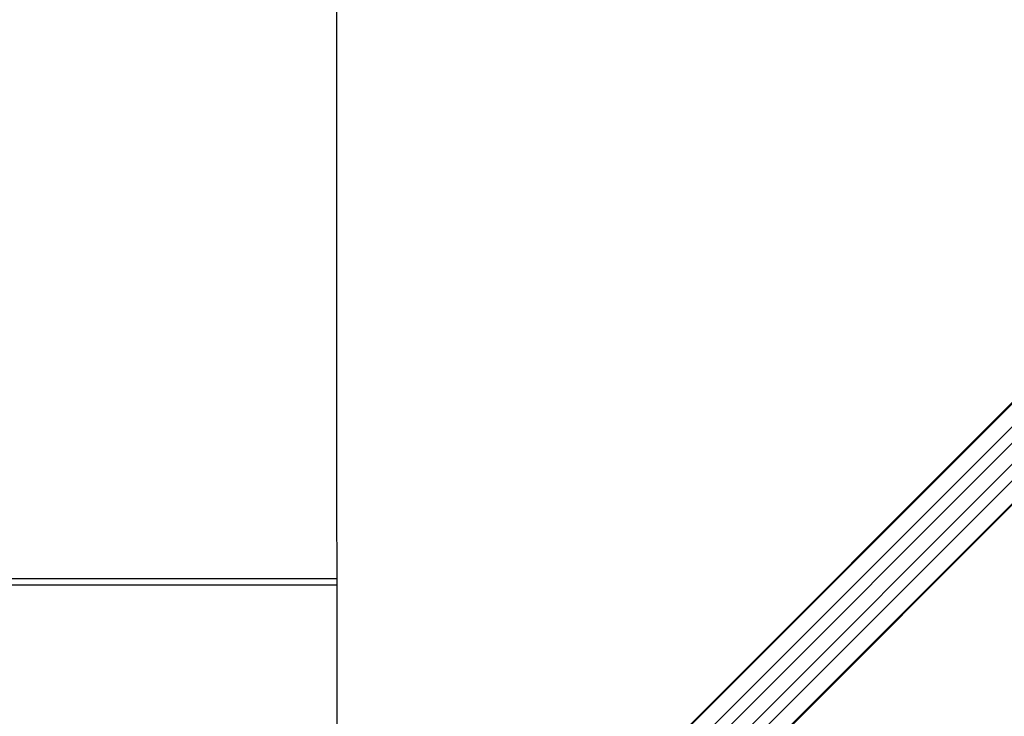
# Model space of a CAD drawing. Header units: millimetres. Extents: x 38476 to 443956, y 24059 to 406945.
# Tile 40 of 75: x 84680 to 117313, y 261103 to 284178. Entities that reach past the tile are written whole.
import ezdxf

# ---------------------------------------------------------------- set-up
doc = ezdxf.new("R2010")
doc.units = ezdxf.units.MM
doc.layers.add('COMPONENT_GEOMETRY', color=7, linetype='Continuous')
doc.styles.add('SLDTEXTSTYLE1', font='TXT', dxfattribs={"width": 0.75})
doc.dimstyles.new('SLDDIMSTYLE0', dxfattribs={"dimtxt": 2500, "dimasz": 165.1, "dimexe": 0, "dimexo": 0.0625, "dimgap": 625, "dimtad": 0, "dimtih": 1, "dimtoh": 1, "dimdec": 0, "dimlfac": 0.02, "dimrnd": 1e-09, "dimzin": 12, "dimdsep": 46, "dimtxsty": 'SLDTEXTSTYLE1', "dimsah": 1, "dimcen": 0.09, "dimadec": 0, "dimazin": 3, "dimtfac": 1, "dimtdec": 0, "dimtofl": 0, "dimtmove": 0, "dimatfit": 3, "dimfxl": 1, "dimfrac": 2, "dimtolj": 1, "dimtzin": 12, "dimarcsym": 0})

# ---------------------------------------------------------------- blocks, each defined once
blk = doc.blocks.new('_D_2')
at = {"layer": 'COMPONENT_GEOMETRY', "color": 7, "ltscale": 50}
for p, q in [((240160, 319828), (240160, 204975)), ((68025, 220334), (68025, 204975)), ((68025, 205134), (150398, 205134)), ((240160, 205134), (157787, 205134))]:
    blk.add_line(p, q, dxfattribs=at)
for points in [[(68025, 205134), (68190, 205109), (68190, 205159)], [(240160, 205134), (239995, 205159), (239995, 205109)]]:
    blk.add_solid(points, dxfattribs=at)
at = {"layer": 'COMPONENT_GEOMETRY', "color": 7, "ltscale": 50, "insert": (150398, 206372), "char_height": 2500, "attachment_point": 1, "style": 'SLDTEXTSTYLE1'}
blk.add_mtext('3443', dxfattribs=at)

msp = doc.modelspace()

# ---------------------------------------------------------------- linework, layer by layer
at = {"color": 8, "linetype": 'Continuous', "lineweight": 25, "ltscale": 50}
for p, q in [((95194.28, 249084.26), (129929.16, 283819.15)), ((95530.42, 248656.83), (130361.28, 283487.7)), ((96424.92, 247762.33), (131255.73, 282593.14)), ((96852.35, 247426.19), (131617.18, 282191.01)), ((95181.68, 249096.86), (124053.36, 277968.54)), ((96864.95, 247413.58), (125756.2, 276304.83)), ((97290.4, 249870.47), (122286.99, 274867.05)), ((97638.56, 249522.31), (122635.14, 274518.89)), ((68324.72, 265456.63), (95186.15, 265456.63))]:
    msp.add_line(p, q, dxfattribs=at)
at = {"color": 7, "linetype": 'Continuous', "lineweight": 25, "ltscale": 50}
for p, q in [((95174.79, 249103.75), (123658.91, 277587.87)), ((102979.32, 253514.17), (125377.08, 275911.93)), ((95186.06, 265656.63), (68295.43, 265656.63))]:
    msp.add_line(p, q, dxfattribs=at)
at = {"color": 7, "linetype": 'Continuous', "lineweight": 25, "ltscale": 50, "flags": 128}
msp.add_lwpolyline([(95176.66, 285088.86), (95177.72, 282947.21), (95178.78, 280805.55), (95179.83, 278663.89), (95180.87, 276522.24), (95181.91, 274380.58), (95182.93, 272238.92), (95183.96, 270097.27), (95184.97, 267955.61), (95185.98, 265813.95), (95186.99, 263672.3), (95187.99, 261530.64), (95188.98, 259388.98), (95189.97, 257247.32), (95190.95, 255105.67), (95191.93, 252964.01), (95192.9, 250822.35), (95193.54, 249411.99)], dxfattribs=at)

# ---------------------------------------------------------------- dimensions: what is measured, and where the dimension line sits
at = {"layer": 'COMPONENT_GEOMETRY', "color": 7, "ltscale": 50}
dim = msp.add_linear_dim(base=(68024.72, 205134.08), p1=(240160.49, 319891.58), p2=(68024.72, 220397.34), dimstyle='SLDDIMSTYLE0', dxfattribs=at)
dim.commit()
dim.dimension.update_dxf_attribs({"geometry": '_D_2', "text_midpoint": (154092.6, 205134.08), "dimtype": 160})

doc.saveas('drawing.dxf')
